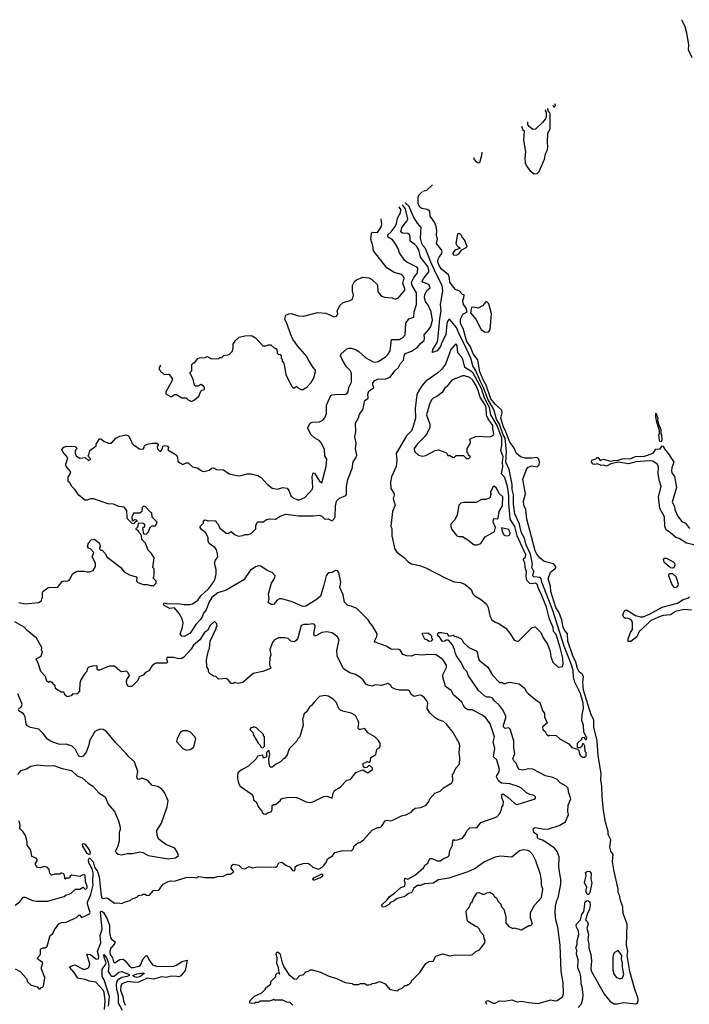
# Model space of a CAD drawing. Extents: x 2386423 to 2568864, y 578392 to 761999.
# Tile 225 of 256: x 2430422 to 2436792, y 723682 to 733042. Entities that reach past the tile are written whole.
import ezdxf

# ---------------------------------------------------------------- set-up
doc = ezdxf.new("R2010")
doc.units = 0

msp = doc.modelspace()

# ---------------------------------------------------------------- linework, layer by layer
at = {"layer": '0CON05XD'}
for points in [[(2436818.3, 732678.3), (2436785.6, 732755), (2436787, 732807), (2436770, 732915), (2436754.3, 732974.3), (2436725.8, 733035), (2436725.4, 733041.5)], [(2435494.2, 732228.4), (2435505, 732210), (2435520, 732225), (2435514.2, 732241.6)], [(2435194.7, 732030.4), (2435210, 731995), (2435220, 731985), (2435213.8, 731895), (2435233.3, 731785), (2435226.7, 731725), (2435230.7, 731680.7), (2435247.5, 731645), (2435277.5, 731605), (2435315, 731577.5), (2435345, 731580), (2435365, 731600), (2435413.3, 731715), (2435423.6, 731766.4), (2435442.5, 731805), (2435447.5, 731835), (2435443.3, 731875), (2435447, 731963), (2435467.5, 732005), (2435470, 732025), (2435470, 732145), (2435467, 732157), (2435450, 732175), (2435448.3, 732188.3), (2435440.6, 732193)], [(2435425.7, 732183.1), (2435422.5, 732175), (2435430, 732165), (2435430, 732115), (2435420, 732095), (2435396.4, 732063.6), (2435329.3, 732000.7), (2435305, 731997.5), (2435270, 732025), (2435257.5, 732045), (2435257.5, 732071.9)], [(2434741.2, 731730.4), (2434743.3, 731715), (2434765, 731690), (2434785, 731680), (2434800, 731685), (2434820, 731755), (2434820.2, 731782.6)], [(2435735, 723652.9), (2435768, 723685), (2435780, 723735), (2435782.7, 723772.7), (2435774.3, 723845), (2435763.5, 723875), (2435761.4, 723945), (2435751.9, 723985), (2435732.7, 724027.3), (2435735.9, 724105.9), (2435719.3, 724159.3), (2435723.3, 724195), (2435713.3, 724215), (2435726.4, 724253.6), (2435726.7, 724285), (2435740.6, 724345), (2435737.9, 724377.9), (2435720, 724415), (2435717.5, 724435), (2435720, 724445), (2435757.5, 724485), (2435770, 724535), (2435790, 724565), (2435802.9, 724655), (2435814.6, 724665.4), (2435827.4, 724667.4), (2435844.4, 724655), (2435849.2, 724625), (2435843.3, 724585), (2435822.5, 724545), (2435803.3, 724485), (2435824.3, 724464.3), (2435829.2, 724445), (2435817.5, 724405), (2435833.1, 724345), (2435826, 724295), (2435837.5, 724255), (2435835.8, 724215), (2435854, 724155), (2435862, 724095), (2435856.7, 724015), (2435862.9, 723992.9), (2435985, 723776), (2436038.3, 723708.3), (2436077.6, 723687.6), (2436105, 723686.4), (2436165, 723697.3), (2436285, 723686.9), (2436300, 723695), (2436306.7, 723715), (2436305.5, 723735), (2436270.6, 723835), (2436227.9, 723995), (2436200, 724145), (2436206.9, 724185), (2436193.8, 724243.8), (2436202.5, 724442.5), (2436163.6, 724545), (2436158.8, 724605), (2436137.3, 724667.3), (2436127.9, 724717.9), (2436114.4, 724745), (2436114.6, 724775), (2436075, 724958.8), (2436062.9, 725035), (2436067.1, 725105), (2436045, 725138.8), (2436037.5, 725175), (2436045.5, 725245), (2436020.6, 725295), (2436021.1, 725325), (2435994, 725414), (2435976.5, 725525), (2435962.2, 725655), (2435960.6, 725755), (2435950.6, 725815), (2435953.3, 725875), (2435924.6, 726045), (2435914.4, 726185.6), (2435883.6, 726315), (2435884.4, 726384.4), (2435857.5, 726435), (2435787, 726667), (2435777.9, 726745), (2435786.2, 726795), (2435775, 726815.7), (2435745, 726843.1), (2435727.2, 726875), (2435711.4, 726935), (2435684.1, 726994.1), (2435635.8, 727135), (2435632.8, 727205), (2435607.8, 727235), (2435593.8, 727265), (2435579.7, 727335), (2435550.9, 727410.9), (2435522.5, 727455), (2435473.5, 727605), (2435470.9, 727655), (2435450, 727725), (2435471.7, 727788.3), (2435516.7, 727825), (2435523.3, 727835), (2435521.2, 727845), (2435498.8, 727868.8), (2435411.3, 727891.3), (2435375, 727922.5), (2435342, 727962), (2435325, 727993.8), (2435291.1, 728125), (2435245.7, 728295), (2435237.1, 728385), (2435217.5, 728425), (2435216, 728465), (2435233.8, 728535), (2435208.8, 728675), (2435242.9, 728767.1), (2435260.8, 728789.2), (2435295, 728800), (2435345, 728792.5), (2435365, 728810), (2435367.5, 728835), (2435360, 728865), (2435345, 728880), (2435295, 728872.5), (2435233.6, 728873.6), (2435187.3, 728887.3), (2435148.3, 728918.3), (2435124, 728975), (2435085, 729025.8), (2435040.9, 729140.9), (2435025, 729167.1), (2434997.8, 729255), (2435012.1, 729305), (2435008.1, 729328.1), (2434945, 729387.3), (2434905, 729437.5), (2434858.2, 729568.2), (2434832.8, 729612.8), (2434798.9, 729695), (2434779.4, 729809.4), (2434734.7, 729865), (2434711.7, 729931.8), (2434675, 729983.3), (2434640.5, 730105), (2434614, 730155), (2434615, 730193.3), (2434635, 730232.5), (2434645, 730246.7), (2434680, 730265), (2434667.5, 730305), (2434642.5, 730335), (2434637.5, 730375), (2434648.3, 730398.3), (2434650, 730425), (2434635, 730430), (2434605, 730460), (2434567, 730477), (2434548.3, 730498.3), (2434513.8, 730545), (2434512, 730585), (2434502, 730615), (2434435, 730670), (2434413.5, 730705), (2434401.4, 730735), (2434403.3, 730765), (2434411.4, 730785), (2434435.8, 730815), (2434440.8, 730835), (2434434.1, 730854.1), (2434387.5, 730915), (2434396.2, 730955), (2434387, 730997), (2434390, 731035), (2434383.3, 731075), (2434367.7, 731117.7), (2434327.5, 731175), (2434325, 731220), (2434297, 731237), (2434246.4, 731246.4), (2434229.3, 731259.3), (2434213.3, 731295), (2434213.6, 731353.6), (2434220, 731375), (2434251.4, 731406.4)], [(2434258, 731410.7), (2434295, 731420), (2434348.8, 731470.8)], [(2434865, 723680), (2434856.4, 723703.6), (2434863.3, 723715), (2434875, 723716.7), (2434925, 723693.3), (2434945, 723693.3), (2434985, 723713.3), (2435035, 723711.2), (2435105, 723723.3), (2435155, 723706.7), (2435195, 723712.5), (2435265, 723698.8), (2435355, 723690.8), (2435475, 723724), (2435515, 723714), (2435535, 723717.5), (2435588, 723755), (2435595.5, 723785), (2435591.5, 723885), (2435571.9, 723995), (2435562.9, 724245), (2435542.5, 724415), (2435523.8, 724485), (2435515.6, 724555), (2435520, 724615), (2435531.7, 724668.3), (2435544, 724695), (2435568.8, 724825), (2435571.2, 724875), (2435564, 724904), (2435551.2, 724985), (2435553.3, 725085), (2435536, 725135), (2435511.2, 725165), (2435437.2, 725217.2), (2435395, 725243.3), (2435357.5, 725255), (2435347.5, 725265), (2435348.3, 725288.3), (2435312.9, 725315), (2435305.6, 725344.4), (2435312.9, 725357.1), (2435325, 725361.9), (2435416.1, 725346.1), (2435455, 725350), (2435555, 725381.2), (2435615, 725417.5), (2435642.5, 725485), (2435636.7, 725515), (2435640, 725575), (2435666, 725635), (2435642.1, 725702.1), (2435640, 725735), (2435620, 725755), (2435565, 725788), (2435535, 725819.2), (2435495, 725837.5), (2435425, 725853.1), (2435305, 725915.7), (2435265, 725918.6), (2435205, 725907.5), (2435176.7, 725915), (2435161.7, 725931.7), (2435144.1, 725974.1), (2435123.3, 725995), (2435113.3, 726015), (2435133.3, 726065), (2435123.8, 726115), (2435122.5, 726185), (2435087, 726297), (2435075, 726310), (2435040, 726305), (2435025, 726320), (2435023.8, 726335), (2435047.5, 726405), (2435047, 726423), (2435014, 726485), (2434985, 726521.2), (2434937.5, 726565), (2434917.5, 726595), (2434895, 726602.5), (2434865, 726602.5), (2434845, 726612.5), (2434786.7, 726665), (2434692.7, 726802.7), (2434676.1, 726846.1), (2434655, 726867.5), (2434620, 726935), (2434576.2, 726995), (2434566.7, 727015), (2434560, 727055), (2434538.3, 727098.3), (2434501.7, 727141.7), (2434478.3, 727141.7), (2434465, 727132.5), (2434445, 727130), (2434419.3, 727169.3), (2434400, 727185), (2434400, 727205), (2434410, 727215), (2434435, 727217.5), (2434485, 727207.5), (2434505, 727180), (2434545, 727190), (2434555, 727180), (2434575, 727177.5), (2434618.3, 727158.3), (2434632.5, 727145), (2434640, 727125), (2434693.9, 727073.9), (2434765, 727042.5), (2434776.7, 727025), (2434780.7, 726990.7), (2434793.9, 726953.9), (2434876, 726885), (2434921.2, 726811.2), (2434985, 726740), (2435015, 726740), (2435025, 726730), (2435045, 726730), (2435053, 726737), (2435085, 726742.5), (2435175, 726726.7), (2435225, 726686.7), (2435242.7, 726652.7), (2435260, 726635), (2435334.2, 726574.2), (2435371.7, 726551.7), (2435396.7, 726475), (2435413.3, 726445), (2435413.8, 726415), (2435440, 726355), (2435395, 726320), (2435397.5, 726295), (2435422.5, 726275), (2435435, 726250), (2435453, 726233), (2435465, 726240), (2435525, 726237.5), (2435560, 726205), (2435646.4, 726156.4), (2435675, 726122.5), (2435728.3, 726108.3), (2435740, 726095), (2435743, 726073), (2435755, 726050), (2435775, 726030), (2435795, 726030), (2435810, 726045), (2435810, 726075), (2435800, 726085), (2435797.5, 726135), (2435790, 726155), (2435775, 726160), (2435768.3, 726131.7), (2435755, 726120), (2435735, 726120), (2435730, 726125), (2435730, 726165), (2435768.3, 726201.7), (2435771.7, 726218.3), (2435785, 726220), (2435805, 726200), (2435815, 726200), (2435816.7, 726215), (2435788.3, 726268.3), (2435786, 726335), (2435769.3, 726379.3), (2435772.5, 726435), (2435786.1, 726495), (2435782.8, 726545), (2435755.8, 726635), (2435704, 726745), (2435690.4, 726795), (2435686.3, 726855), (2435670.1, 726910.1), (2435603.3, 727085), (2435494.8, 727425), (2435388.9, 727695), (2435384, 727725), (2435375, 727738.2), (2435314.7, 727744.7), (2435303.8, 727753.8), (2435313.8, 727795), (2435294.5, 727835.5), (2435300, 727865), (2435280.3, 727960.3), (2435237.1, 728055), (2435224.4, 728114.4), (2435196, 728165), (2435183.8, 728213.8), (2435176, 728246), (2435133.9, 728345), (2435120, 728435), (2435119.1, 728525), (2435105.9, 728575), (2435107.5, 728622.5), (2435079.5, 728765), (2435047.7, 728835), (2435051.9, 728935), (2435039.3, 729065), (2435022.4, 729095), (2434985.6, 729195.6), (2434959, 729245), (2434931.6, 729335), (2434874.6, 729435), (2434835.9, 729545), (2434805, 729601.6), (2434759.1, 729709.1), (2434732.4, 729752.4), (2434713.3, 729825), (2434645, 729974.1), (2434604.8, 730045), (2434578.4, 730115), (2434515, 730192), (2434505, 730190.8), (2434495, 730179.2), (2434485.5, 730155), (2434475.8, 730044.2), (2434434.6, 729965.4), (2434426, 729935), (2434395, 729894.5), (2434348.3, 729878.3), (2434353.1, 729905), (2434389.6, 729965), (2434400, 729995), (2434417.9, 730202.1), (2434431.8, 730275), (2434424.4, 730335), (2434449, 730465), (2434441.6, 730515), (2434385.2, 730625.2), (2434333.7, 730735), (2434283.8, 730865), (2434255.9, 730895), (2434246.7, 730915), (2434236.2, 730965), (2434241.4, 731065), (2434205, 731108.1), (2434165.8, 731175), (2434126.7, 731266.7), (2434089.3, 731299.2)], [(2431065, 727792.5), (2431085, 727792.5), (2431120, 727805), (2431142.5, 727845), (2431142.5, 727875), (2431110, 727935), (2431127, 727977), (2431099.3, 728009.3), (2431077, 728017), (2431067.5, 728035), (2431075, 728070), (2431103, 728097), (2431135, 728102.5), (2431182.5, 728065), (2431187.5, 728035), (2431180, 728025), (2431181.7, 728011.7), (2431195, 728000), (2431205, 728000), (2431235.8, 727965.8), (2431253.6, 727933.6), (2431383, 727833), (2431415, 727793.3), (2431465, 727763.3), (2431530, 727745), (2431537.5, 727735), (2431533, 727703), (2431545, 727690), (2431595, 727673.3), (2431635, 727672.5), (2431665, 727662.5), (2431697, 727663), (2431720, 727685), (2431720, 727705), (2431690, 727735), (2431697, 727743), (2431702.5, 727775), (2431701.7, 727821.7), (2431690, 727835), (2431702.5, 727925), (2431676.4, 727966.4), (2431645, 727997.5), (2431620, 728065), (2431585, 728100), (2431580, 728135), (2431570, 728155), (2431555, 728170), (2431550, 728185), (2431530, 728195), (2431530, 728205), (2431550, 728225), (2431551.7, 728258.3), (2431597, 728257), (2431610, 728245), (2431608.3, 728221.7), (2431590, 728205), (2431600, 728155), (2431625, 728150), (2431647, 728173), (2431661.7, 728218.3), (2431685, 728230), (2431715, 728230), (2431730, 728265), (2431681.7, 728311.7), (2431680, 728355), (2431665, 728360), (2431615, 728412.5), (2431595, 728412.5), (2431587.5, 728405), (2431582.5, 728365), (2431565, 728350), (2431505, 728350), (2431500, 728345), (2431490, 728315), (2431491.7, 728281.7), (2431505, 728280), (2431515, 728290), (2431528.3, 728288.3), (2431538.3, 728271.7), (2431521.7, 728268.3), (2431505, 728250), (2431490, 728255), (2431445, 728300), (2431442.5, 728375), (2431415, 728407.5), (2431365, 728412.5), (2431315, 728437.5), (2431265, 728440), (2431125, 728487.5), (2431095, 728487.5), (2431065, 728472.5), (2431043, 728473), (2430985, 728522.5), (2430947.5, 728575), (2430917.5, 728605), (2430899.3, 728639.3), (2430883, 728653), (2430883.6, 728696.4), (2430897, 728713), (2430907.5, 728745), (2430862.5, 728795), (2430860, 728815), (2430880, 728875), (2430832.5, 728935), (2430823, 728957), (2430841.7, 728978.3), (2430871.7, 728988.3), (2430950, 728985), (2430970, 728965), (2430950, 728945), (2430950, 728915), (2430963.6, 728893.6), (2430995, 728872.5), (2431045, 728880), (2431075, 728850), (2431100, 728865), (2431070, 728895), (2431080, 728905), (2431090, 728945), (2431148.3, 728991.7), (2431150, 729005), (2431181.7, 729058.3), (2431195, 729057.5), (2431223.8, 729033.8), (2431265, 729017.5), (2431295, 729017.5), (2431335, 729062.5), (2431375, 729082.5), (2431435, 729096.7), (2431456.7, 729085), (2431490, 729025), (2431490, 729015), (2431515, 728990), (2431525, 728990), (2431545, 728970), (2431563, 728963), (2431595, 728960), (2431607.5, 728975), (2431610, 728995), (2431633, 729007), (2431685, 729017.5), (2431725, 729017.5), (2431740, 729005), (2431738.3, 728991.7), (2431730, 728985), (2431731.7, 728961.7), (2431755, 728940), (2431765, 728940), (2431780, 728965), (2431783, 728987), (2431805, 728992.5), (2431828.3, 728988.3), (2431837.5, 728975), (2431831.7, 728951.7), (2431910, 728905), (2431921.7, 728881.7), (2431927.5, 728845), (2431945, 728827.5), (2431973.6, 728813.6), (2432005, 728830), (2432025, 728827.5), (2432065, 728792.5), (2432111.7, 728781.7), (2432155, 728753.3), (2432175, 728747.5), (2432225, 728760), (2432245, 728777.5), (2432265, 728780), (2432295, 728766.7), (2432362.3, 728762.3), (2432415, 728723.3), (2432485, 728708.8), (2432515, 728706), (2432585, 728723.8), (2432625, 728723.8), (2432688.8, 728708.8), (2432719.7, 728689.7), (2432775, 728626.2), (2432825, 728586.7), (2432875, 728578.8), (2432925, 728593.3), (2432965, 728587.5), (2432983.3, 728565), (2433001.2, 728515), (2433023.3, 728495), (2433065, 728476.2), (2433085, 728476.7), (2433135, 728498.8), (2433205, 728576.7), (2433209.4, 728595), (2433205.7, 728695), (2433215, 728732.5), (2433225, 728730), (2433275, 728653.3), (2433295, 728640), (2433338.8, 728795), (2433342.5, 728865), (2433323.3, 728896.7), (2433322.5, 728955), (2433293.8, 729015), (2433270.3, 729040.3), (2433225, 729068), (2433195.7, 729095.7), (2433165, 729150), (2433163.3, 729165), (2433186.7, 729205), (2433203, 729217), (2433275, 729220), (2433305, 729234), (2433324.4, 729255.6), (2433340.7, 729299.3), (2433341.7, 729378.3), (2433382.5, 729467.5), (2433395, 729474.5), (2433455, 729481.1), (2433515, 729477.1), (2433534.3, 729485.7), (2433546.6, 729503.4), (2433554.3, 729545), (2433578.6, 729595), (2433579.2, 729675), (2433567.5, 729705), (2433532, 729742), (2433491.9, 729805), (2433474.2, 729845), (2433478.8, 729865), (2433535, 729912), (2433555, 729920), (2433575, 729918.8), (2433615, 729906.7), (2433647.3, 729887.3), (2433715, 729828.6), (2433785, 729790), (2433805, 729785.8), (2433835, 729791.2), (2433905, 729840), (2433925, 729858.8), (2433945.5, 729894.5), (2433957.7, 730002.3), (2434035, 730002.9), (2434065, 730016), (2434089.2, 730045), (2434095, 730157.5), (2434125, 730198), (2434170, 730215), (2434174.2, 730265), (2434196.5, 730335), (2434196.2, 730445), (2434156.8, 730515), (2434149.3, 730545), (2434166.9, 730583.1), (2434207.8, 730635), (2434208.1, 730678.1), (2434193.6, 730693.6), (2434106.2, 730736.2), (2434083.3, 730755), (2434035.7, 730825), (2434023.1, 730865), (2433990.7, 730920.7), (2433968, 730948), (2433927.8, 730975), (2433923.8, 730985), (2433925.5, 730995), (2433956.5, 731023.5), (2433993.1, 731075), (2434006.4, 731105), (2434016.7, 731155), (2434045.5, 731205), (2434047.1, 731237.1), (2434032.2, 731261.4)], [(2434170, 724785), (2434156.4, 724753.6), (2434145, 724742.5), (2434120, 724735), (2434100, 724715), (2434076.4, 724703.6), (2434011.4, 724688.6), (2433975, 724657.5), (2433945, 724650), (2433940, 724635), (2433895, 724606.7), (2433872.5, 724605), (2433863.3, 724625), (2433916.7, 724673.3), (2433938.8, 724705), (2433985.8, 724734.2), (2434049.3, 724790.7), (2434086.7, 724803.3), (2434090, 724835), (2434083.6, 724856.4), (2434085, 724880), (2434115, 724870), (2434188.3, 724911.7), (2434266.4, 724983.6), (2434277, 725003), (2434305, 725022.5), (2434325, 725067.5), (2434345, 725066.7), (2434395, 725046.7), (2434425, 725046.7), (2434455, 725067.5), (2434496.4, 725083.6), (2434507.5, 725095), (2434512.5, 725145), (2434540, 725195), (2434542.5, 725235), (2434551.7, 725248.3), (2434562.5, 725242.5), (2434586.4, 725243.6), (2434635, 725262.5), (2434660, 725295), (2434675, 725330), (2434705, 725360), (2434775, 725362.5), (2434809.3, 725410.7), (2434960, 725465), (2434990, 725495), (2435007, 725533), (2435010, 725555), (2435022.5, 725575), (2435023.3, 725605), (2435010, 725645), (2435007.5, 725675), (2435015, 725682.5), (2435025, 725680), (2435061.2, 725655), (2435135, 725586.2), (2435155, 725580), (2435317, 725633), (2435328.3, 725641.7), (2435330, 725655), (2435315, 725667.5), (2435275, 725677.5), (2435245, 725692.5), (2435195, 725736.7), (2435165, 725752.5), (2435085, 725777.5), (2435005, 725783.3), (2434976.7, 725805), (2434958.8, 725845), (2434961.7, 725858.3), (2434979.5, 725880.5), (2434986, 725915), (2434960, 726005), (2434930, 726035), (2434940.8, 726115), (2434927.5, 726175), (2434938.5, 726225), (2434898.8, 726348.8), (2434855.3, 726405.3), (2434817.5, 726435), (2434725, 726480), (2434685, 726482), (2434665, 726493.8), (2434646.2, 726515), (2434626.7, 726555), (2434547.5, 726625), (2434525.7, 726665.7), (2434472.7, 726702.7), (2434447.5, 726795), (2434447.5, 726815), (2434483.6, 726883.6), (2434480.8, 726905), (2434448.6, 726958.6), (2434385, 727003.1), (2434305, 727006.7), (2434255, 726999.2), (2434186.1, 727006.1), (2434145, 726990), (2434105, 726993.3), (2434067.7, 727007.7), (2434043.3, 727045), (2434027.5, 727055), (2433955, 727057.5), (2433907.7, 727087.7), (2433802.5, 727125), (2433796.2, 727135), (2433820.6, 727179.4), (2433821.8, 727205), (2433779.8, 727279.8), (2433754.8, 727304.8), (2433736.2, 727336.2), (2433629.2, 727445), (2433575, 727468), (2433545, 727473.8), (2433511.2, 727505), (2433500, 727575), (2433468.8, 727645), (2433476, 727695), (2433456.7, 727785), (2433445, 727800.8), (2433425, 727804.2), (2433395, 727786.2), (2433365, 727784), (2433350.8, 727775), (2433338.9, 727755), (2433316.2, 727665), (2433285, 727562.9), (2433242.2, 727527.8), (2433144.3, 727465.7), (2433115, 727464.3), (2433015, 727508.2), (2432915, 727536.2), (2432895, 727536), (2432872.5, 727525), (2432835, 727482.5), (2432815, 727482.5), (2432785, 727500), (2432794.2, 727535.8), (2432787.5, 727585), (2432818.1, 727685), (2432848.6, 727735), (2432851.4, 727755), (2432825, 727785.6), (2432776.2, 727806.2), (2432715, 727846.7), (2432695, 727850.5), (2432665, 727839.1), (2432614.7, 727805.3), (2432554.7, 727715.3), (2432385, 727619.2), (2432306.8, 727593.2), (2432251.1, 727548.9), (2432223.6, 727506.4), (2432195, 727431.2), (2432170.2, 727399.8), (2432158.6, 727365), (2432138.6, 727335), (2432098.5, 727291.5), (2432045, 727210), (2431985, 727176.7), (2431965, 727182.5), (2431947.5, 727205), (2431966.5, 727253.5), (2431977.5, 727305), (2431968.8, 727345), (2431938.3, 727398.3), (2431895, 727450), (2431850, 727445), (2431795, 727472.5), (2431790, 727485), (2431795, 727497.5), (2431816.4, 727496.4), (2431825, 727490), (2431925, 727491.2), (2431985, 727482), (2432045, 727482), (2432065, 727489.2), (2432115.5, 727524.5), (2432145, 727564.2), (2432217.3, 727632.7), (2432265.8, 727695), (2432281.4, 727725), (2432292.5, 727775), (2432292, 727815), (2432276.2, 727875), (2432285, 727902.5), (2432305.8, 727934.2), (2432304.4, 727965), (2432293.2, 728003.2), (2432281.3, 728021.3), (2432225, 728062), (2432214.2, 728084.2), (2432213.3, 728115), (2432193.6, 728163.6), (2432152.5, 728195), (2432137.5, 728215), (2432140, 728225), (2432170, 728255), (2432171.7, 728278.3), (2432185, 728287.5), (2432215, 728277.5), (2432285, 728280), (2432290, 728265), (2432310, 728245), (2432327, 728207), (2432385, 728160), (2432405, 728157.5), (2432435, 728177.5), (2432473, 728143), (2432505, 728132.5), (2432545, 728136.7), (2432565, 728146.7), (2432595, 728147.5), (2432625, 728157.5), (2432667, 728203), (2432668.3, 728231.7), (2432685, 728267.5), (2432741.7, 728268.3), (2432763, 728287), (2432797, 728297), (2432855, 728292.5), (2432899.3, 728320.7), (2432955, 728340), (2433075, 728324), (2433215, 728323.8), (2433275, 728331.2), (2433295, 728323.3), (2433325, 728293.3), (2433355, 728296.2), (2433395, 728277.5), (2433414.1, 728295.9), (2433422, 728315), (2433425.7, 728415.7), (2433435, 728463.8), (2433465, 728494), (2433525, 728520), (2433531.7, 728528.3), (2433530, 728605), (2433545, 728670), (2433586.2, 728775), (2433595, 728840), (2433620, 728875), (2433628.3, 728901.7), (2433618, 728962), (2433623.8, 729015), (2433611.2, 729075), (2433620, 729125), (2433616.7, 729205), (2433643.9, 729256.1), (2433655, 729292.5), (2433687.7, 729332.3), (2433705, 729420), (2433737.5, 729445), (2433733, 729483), (2433745, 729510), (2433790, 729545), (2433780.7, 729570.7), (2433781.7, 729588.3), (2433799.5, 729610.5), (2433825, 729624), (2433905, 729628), (2433945, 729643.8), (2433989.2, 729705), (2434025.5, 729734.5), (2434045.5, 729774.5), (2434074, 729805), (2434084.2, 729855), (2434092.2, 729867.8), (2434148.3, 729891.7), (2434205, 729928.8), (2434235, 729963.8), (2434268.8, 729991.2), (2434273.8, 730015), (2434268.8, 730045), (2434314.3, 730095), (2434333.1, 730125), (2434349.4, 730185), (2434337.1, 730265), (2434308.1, 730328.1), (2434281.2, 730361.2), (2434273.6, 730396.4), (2434276.9, 730425), (2434295, 730466.7), (2434326.4, 730493.6), (2434313.8, 730525), (2434257.5, 730545), (2434251.2, 730555), (2434267.5, 730585), (2434315.8, 730644.2), (2434315.8, 730665), (2434305.2, 730695.2), (2434235.4, 730785), (2434217.7, 730855), (2434201.2, 730885), (2434182.2, 730905), (2434137.1, 730935), (2434138.1, 730975), (2434129.4, 730995), (2434115, 731008.9), (2434065, 731012.5), (2434048.6, 731025), (2434057.2, 731065), (2434106.2, 731125), (2434115.4, 731145), (2434093.4, 731245), (2434064.5, 731282.8)], [(2431759.1, 729757.8), (2431760, 729755), (2431750, 729735), (2431750, 729715), (2431760, 729705), (2431760, 729695), (2431778.3, 729688.3), (2431795, 729670), (2431835, 729672.5), (2431845, 729667.5), (2431877, 729627), (2431870, 729605), (2431812.5, 729505), (2431813.6, 729483.6), (2431855, 729460), (2431865, 729460), (2431893, 729477), (2431915, 729477.5), (2431965, 729447.5), (2432005, 729447.5), (2432025, 729427.5), (2432057, 729413), (2432085, 729427.5), (2432125, 729462.5), (2432145, 729510), (2432155, 729520), (2432180, 729525), (2432180, 729545), (2432169.3, 729559.3), (2432145, 729572.5), (2432115, 729557.5), (2432095, 729557.5), (2432086.4, 729566.4), (2432072.5, 729625), (2432040, 729685), (2432060, 729705), (2432060, 729765), (2432075, 729780), (2432085, 729780), (2432115, 729820), (2432133, 729827), (2432185, 729830), (2432205, 729840), (2432245, 729817.5), (2432315, 729820), (2432325, 729830), (2432345, 729830), (2432365, 729850), (2432415, 729860), (2432441.7, 729888.3), (2432451.7, 729918.3), (2432453, 729957), (2432471.7, 729988.3), (2432510, 730025), (2432565, 730037.5), (2432615, 730040), (2432635, 730036.7), (2432665, 730017.5), (2432735, 729940), (2432765, 729940), (2432788.3, 729951.7), (2432811.7, 729951.7), (2432841.7, 729921.7), (2432855, 729920), (2432868.3, 729908.3), (2432871.7, 729871.7), (2432881.7, 729861.7), (2432898.3, 729858.3), (2432910, 729845), (2432910, 729825), (2432920, 729815), (2432920, 729795), (2432930, 729785), (2432940, 729745), (2432954, 729665), (2432994, 729585), (2433015, 729550), (2433025, 729543.3), (2433037, 729543), (2433055, 729557.5), (2433075, 729537.5), (2433095, 729527.5), (2433115, 729527.5), (2433155, 729547.5), (2433196.1, 729593.9), (2433221.7, 729638.3), (2433237.5, 729695), (2433235, 729710), (2433212.5, 729735), (2433165, 729810), (2433155, 729840), (2433065, 729940), (2433020, 730005), (2432996.7, 730055), (2432967.3, 730147.3), (2432943.3, 730195), (2432955, 730232.5), (2432983.6, 730246.4), (2433005, 730248.8), (2433075, 730226), (2433125, 730222), (2433255, 730257.5), (2433333, 730253), (2433415, 730218), (2433435.6, 730224.4), (2433450, 730245), (2433442.5, 730275), (2433470.7, 730329.3), (2433498.3, 730351.7), (2433555, 730367.5), (2433587.5, 730385), (2433596.7, 730423.3), (2433587.5, 730465), (2433587.5, 730515), (2433607, 730553), (2433625, 730567.5), (2433685, 730592.5), (2433745, 730587.5), (2433773, 730573), (2433825, 730520), (2433830, 730455), (2433865, 730413.3), (2433893.9, 730403.9), (2433966.4, 730396.4), (2433995, 730386.2), (2434022.5, 730395), (2434085, 730470), (2434086, 730485), (2434067.5, 730535), (2434078.8, 730585), (2434070, 730605), (2434055, 730618.8), (2433985, 730638), (2433913.1, 730683.1), (2433787.5, 730845), (2433781.7, 730891.7), (2433763.3, 730955), (2433768.3, 731011.7), (2433778.3, 731021.7), (2433825, 731018.8), (2433856.7, 731065), (2433866.7, 731095), (2433861.4, 731148.4)], [(2434575, 730802.5), (2434600, 730815), (2434627, 730853), (2434670, 730875), (2434677.5, 730885), (2434655, 730950), (2434630, 730975), (2434628.3, 730988.3), (2434605, 731010), (2434590, 731005), (2434583, 730987), (2434572.5, 730915), (2434580, 730895), (2434595, 730880), (2434605, 730880), (2434610, 730865), (2434560.3, 730849.7), (2434542, 730822), (2434546.7, 730805), (2434575, 730802.5)], [(2434875, 730072.5), (2434889.3, 730080.7), (2434897.5, 730095), (2434911.2, 730245), (2434885, 730340), (2434865, 730360), (2434855, 730360), (2434825, 730320), (2434785, 730300), (2434735, 730310), (2434720, 730305), (2434710, 730255), (2434760, 730195), (2434812.5, 730095), (2434843, 730073), (2434875, 730072.5)], [(2435545, 726887.5), (2435585, 726892.5), (2435592.5, 726915), (2435588.3, 726971.7), (2435563.7, 727075), (2435526.1, 727196.1), (2435500, 727225), (2435498, 727265), (2435463.1, 727343.1), (2435435, 727456), (2435386.8, 727575), (2435356.8, 727635), (2435344.4, 727675), (2435325, 727685.4), (2435295, 727679.1), (2435275, 727681.8), (2435253.4, 727703.4), (2435243.4, 727723.4), (2435239.5, 727755), (2435244.5, 727795), (2435229.7, 727835), (2435228.7, 727878.7), (2435215.6, 727905), (2435216, 727915), (2435235, 727932), (2435235.8, 727955), (2435156.2, 728136.2), (2435132.4, 728225), (2435089.2, 728295), (2435084.8, 728344.8), (2435075.9, 728435.9), (2435075.9, 728515), (2435063, 728603), (2435038.1, 728688.1), (2435005.9, 728725.9), (2435019.8, 728790.2), (2435014, 728835), (2435021.9, 728885), (2434999.1, 728945), (2435008.4, 728995), (2435007.5, 729065), (2434964.8, 729185), (2434904.9, 729284.9), (2434892.1, 729355), (2434842.6, 729445), (2434814.8, 729535), (2434735, 729682.9), (2434715, 729701.9), (2434655.4, 729735), (2434641.2, 729801.2), (2434627.5, 729832.5), (2434590, 729875), (2434582.5, 729945), (2434575, 729956.7), (2434565, 729952.5), (2434525, 729907.5), (2434471.7, 729768.3), (2434434.1, 729715.9), (2434400, 729685), (2434285, 729603.8), (2434248.3, 729561.7), (2434212, 729505), (2434201.4, 729475), (2434182.9, 729345), (2434186.7, 729255), (2434163.5, 729165), (2434147.9, 729132.1), (2434102.5, 729085), (2434003.2, 728916.8), (2434010, 728855), (2434002.2, 728795), (2433958, 728695), (2433948, 728645), (2433953.8, 728585), (2433981.2, 728541.2), (2433984, 728525), (2433976.1, 728486.1), (2433993.3, 728425), (2433970, 728365), (2433953.3, 728225), (2433963.6, 728203.6), (2433963.8, 728135), (2433983.8, 728035), (2433988.8, 728015), (2434010.5, 727980.5), (2434083.3, 727925), (2434115, 727890), (2434148.3, 727868.3), (2434225, 727852), (2434285, 727830), (2434475, 727731.2), (2434555, 727696.2), (2434615, 727691.2), (2434657.5, 727675), (2434716.7, 727625), (2434733.3, 727585), (2434753.3, 727565), (2434815, 727526.2), (2434863.3, 727485), (2434878.8, 727455), (2434893.3, 727375), (2434912.5, 727335), (2434945, 727313.3), (2434975, 727303.3), (2435045.9, 727255.9), (2435090.7, 727200.7), (2435125, 727142.5), (2435165, 727130), (2435245, 727210), (2435295, 727260), (2435325, 727270), (2435380, 727215), (2435403.3, 727165), (2435443.3, 727105), (2435470, 727035), (2435476.2, 726985), (2435493.3, 726935), (2435545, 726887.5)], [(2434695, 728870), (2434710, 728885), (2434691.7, 728901.7), (2434688.3, 728918.3), (2434680, 728925), (2434680, 728965), (2434710, 729015), (2434710, 729035), (2434700, 729045), (2434711.7, 729058.3), (2434765, 729082.5), (2434895, 729077.5), (2434925, 729087.5), (2434931.2, 729105), (2434922.2, 729152.2), (2434924.6, 729185), (2434878.4, 729248.4), (2434862.4, 729282.4), (2434860.8, 729355), (2434854.7, 729375), (2434802, 729452), (2434785, 729517.1), (2434765, 729560.9), (2434732.5, 729615), (2434705, 729638.9), (2434655, 729657.1), (2434635, 729656.9), (2434533.8, 729616.2), (2434485.5, 729554.5), (2434462.5, 729535), (2434440.9, 729499.1), (2434391.7, 729458.3), (2434356.6, 729443.4), (2434341.1, 729428.9), (2434321.8, 729388.2), (2434292.7, 729285), (2434322.5, 729195), (2434324.2, 729165), (2434299.3, 729110.7), (2434272, 729075), (2434205, 729008.8), (2434173.8, 728965), (2434176.4, 728936.4), (2434215, 728903.3), (2434255, 728893.3), (2434285, 728897.5), (2434375, 728947.5), (2434405, 728952.5), (2434477, 728927), (2434490, 728915), (2434495, 728900), (2434515, 728900), (2434545, 728880), (2434558.3, 728881.7), (2434575, 728900), (2434645, 728900), (2434671.7, 728871.7), (2434695, 728870)], [(2436525, 729027.5), (2436513.3, 729033.3), (2436507.5, 729045), (2436503.6, 729093.6), (2436510, 729105), (2436510, 729135), (2436483.8, 729215), (2436473.8, 729265), (2436475, 729300), (2436492.5, 729255), (2436490, 729235), (2436498.3, 729198.3), (2436520, 729145), (2436520, 729105), (2436526.4, 729096.4), (2436532.5, 729045), (2436525, 729027.5)], [(2436835, 728050.4), (2436766.4, 728066.4), (2436695, 728110.9), (2436665, 728118.8), (2436615, 728164), (2436572.1, 728192.1), (2436560, 728225), (2436555.4, 728315), (2436512.5, 728395), (2436499.1, 728505), (2436526, 728605), (2436508.6, 728655), (2436496.2, 728725), (2436500, 728795), (2436485.8, 728815.8), (2436445, 728844.2), (2436415, 728848.6), (2436285, 728840), (2436215, 728820), (2436115, 728833.8), (2436045, 728818.8), (2436005, 728798.8), (2435975, 728806.2), (2435955, 728802.5), (2435919.3, 728819.3), (2435895, 728813.3), (2435877.7, 728817.7), (2435861.2, 728835), (2435866, 728854), (2435903.6, 728866.4), (2435915, 728880), (2435925, 728880), (2435938.3, 728861.7), (2435945, 728852.5), (2435975, 728864.4), (2436045, 728846.2), (2436084.1, 728855.9), (2436105, 728852.5), (2436155, 728867.8), (2436235, 728870), (2436281.4, 728888.6), (2436365, 728893.3), (2436448.3, 728921.7), (2436475, 728957.5), (2436515, 728963.3), (2436535, 728990), (2436545, 728987.5), (2436561.3, 728951.3), (2436594.5, 728914.5), (2436644.4, 728835), (2436625.6, 728785), (2436622.1, 728752.1), (2436626, 728735), (2436650, 728700), (2436670, 728595), (2436629.2, 728455), (2436650.8, 728415), (2436656.2, 728385), (2436680, 728325), (2436720, 728270), (2436755.6, 728255.6), (2436795, 728204.2)], [(2434775, 728050), (2434808.3, 728061.7), (2434850, 728125), (2434940, 728175), (2434947.5, 728215), (2434927.5, 728265), (2434930, 728295), (2434935, 728300), (2434965, 728296.7), (2434975, 728302.5), (2434983.6, 728366.4), (2435015, 728420), (2435016.7, 728505), (2434985.8, 728535.8), (2434955, 728590), (2434937, 728607), (2434921.7, 728598.3), (2434918.3, 728581.7), (2434900, 728555), (2434901.7, 728541.7), (2434910, 728535), (2434900, 728525), (2434898.3, 728501.7), (2434887, 728493), (2434855, 728480), (2434815, 728480), (2434765, 728452.5), (2434645, 728452.5), (2434620, 728445), (2434600, 728425), (2434582.5, 728335), (2434561.7, 728288.3), (2434523, 728247), (2434522.5, 728225), (2434532.5, 728195), (2434580, 728135), (2434598.3, 728128.3), (2434635, 728127.5), (2434685, 728097.5), (2434745, 728050), (2434775, 728050)], [(2435046, 728136), (2435075, 728138.6), (2435085, 728148.8), (2435088, 728165), (2435075, 728194.4), (2435005, 728210), (2435013.3, 728175), (2435032.3, 728142.3), (2435046, 728136)], [(2436635, 727827.5), (2436615, 727831.8), (2436565, 727871.1), (2436553.3, 727885), (2436546, 727915), (2436555, 727924), (2436575, 727922.5), (2436639.3, 727889.3), (2436650.6, 727875), (2436654.4, 727855), (2436645, 727831.8), (2436635, 727827.5)], [(2430415, 727500), (2430475, 727487.5), (2430605, 727500), (2430628.3, 727521.7), (2430631.7, 727538.3), (2430640, 727545), (2430637.5, 727595), (2430642.5, 727605), (2430689.3, 727640.7), (2430705, 727646.7), (2430780, 727645), (2430825, 727700), (2430845, 727706.7), (2430875, 727703.3), (2430889.3, 727710.7), (2430902.5, 727725), (2430925, 727772.5), (2430956.1, 727793.9), (2430975, 727800), (2431035, 727800), (2431065, 727792.5)], [(2436665, 727642.5), (2436683.3, 727655), (2436688, 727675), (2436666, 727745), (2436635, 727773.8), (2436602.5, 727775), (2436593.3, 727765), (2436593.3, 727755), (2436630, 727665), (2436645, 727647.5), (2436665, 727642.5)], [(2436813, 727427), (2436744.5, 727435.5), (2436660, 727415), (2436615, 727383.3), (2436545, 727377.1), (2436504.5, 727365.5), (2436422.9, 727327.1), (2436331.2, 727238.8), (2436315.9, 727224.1), (2436294.2, 727175.8), (2436235, 727130), (2436211.2, 727131.2), (2436212, 727155), (2436233.3, 727215), (2436251.2, 727245), (2436252.5, 727305), (2436245.6, 727325.6), (2436225, 727343.8), (2436205, 727351.2), (2436185, 727350), (2436169.3, 727359.3), (2436161.2, 727385), (2436176.4, 727423.6), (2436195, 727430), (2436278.9, 727378.9), (2436325, 727365.7), (2436354.3, 727365.7), (2436415, 727390), (2436533.4, 727456.6), (2436681.2, 727495), (2436735, 727529.1), (2436777.2, 727542.8), (2436793.8, 727555)], [(2430379.5, 724019.5), (2430425, 723993.3), (2430486.1, 723926.1), (2430497.5, 723895), (2430530, 723865), (2430587, 723847), (2430605, 723830), (2430615, 723830), (2430625, 723840), (2430635, 723840), (2430647.5, 723855), (2430660, 723935), (2430627.5, 724025), (2430642.5, 724075), (2430592.5, 724115), (2430592.5, 724125), (2430620, 724155), (2430620, 724205), (2430643, 724217), (2430665, 724220), (2430682.5, 724235), (2430712.5, 724335), (2430737.5, 724355), (2430751.7, 724388.3), (2430795, 724446.7), (2430820.7, 724459.3), (2430865, 724463.3), (2430935, 724493.3), (2430963, 724507), (2430985, 724530), (2430995, 724530), (2431008.3, 724508.3), (2431048, 724522), (2431085, 724542.5), (2431092.5, 724555), (2431068.2, 724635), (2431068.3, 724651.7), (2431098.4, 724725), (2431121.4, 724815), (2431117.5, 724845), (2431122, 724932), (2431110.1, 724970.1), (2431080.7, 725025), (2431075.8, 725054.2), (2431085, 725073.3), (2431119.6, 725035), (2431132.7, 724985), (2431161.5, 724945), (2431178.2, 724895), (2431196.2, 724715), (2431203.3, 724695), (2431215, 724688.6), (2431245, 724692.5), (2431265, 724686), (2431325, 724642.5), (2431355, 724647.5), (2431395, 724640), (2431415, 724652.5), (2431471.7, 724668.3), (2431485, 724680), (2431535, 724700), (2431553, 724717), (2431587, 724723), (2431595, 724730), (2431615, 724730), (2431628.3, 724718.3), (2431655, 724717.5), (2431695, 724762.5), (2431745, 724767.5), (2431787.5, 724825), (2431835, 724850), (2431856.4, 724856.4), (2431895, 724852.5), (2432001.7, 724888.3), (2432065, 724890), (2432105, 724882.5), (2432125, 724897.5), (2432185, 724887.5), (2432275, 724887.5), (2432305, 724897.5), (2432361.7, 724898.3), (2432395, 724920), (2432425, 724920), (2432458.3, 724941.7), (2432433.3, 724975), (2432441.2, 725005), (2432455, 725013.3), (2432506.7, 725005), (2432535, 724976.7), (2432565, 724968.8), (2432605, 724992.5), (2432635, 724978.8), (2432685, 724989.5), (2432854.2, 724985.8), (2432870, 724995), (2432887.5, 725025), (2432915, 725033.3), (2432955, 725003.3), (2432996, 724986), (2433017.5, 724955), (2433035, 724950), (2433043.3, 724965), (2433043, 724987), (2433059.3, 725000.7), (2433118.3, 725021.7), (2433163, 725023), (2433180, 725015), (2433210, 724985), (2433265, 724967.5), (2433300, 724985), (2433315, 725000), (2433340, 725035), (2433350, 725065), (2433396.4, 725093.6), (2433420, 725125), (2433495, 725142.5), (2433578.3, 725141.7), (2433593.8, 725155), (2433605, 725187.5), (2433635, 725212.5), (2433665, 725222.5), (2433692.5, 725245), (2433773.6, 725336.4), (2433825, 725362.5), (2433845, 725362.5), (2433865, 725372.5), (2433900, 725425), (2433915, 725432.5), (2433953, 725427), (2433985, 725437.5), (2434055, 725472.5), (2434095, 725482.5), (2434145, 725507.5), (2434167, 725533), (2434185, 725547.5), (2434237, 725553), (2434290, 725575), (2434315, 725610), (2434322.5, 725635), (2434370.7, 725689.3), (2434423.6, 725706.4), (2434455, 725740), (2434533, 725787), (2434542.5, 725805), (2434540, 725865), (2434550, 725875), (2434570, 725925), (2434606.7, 725965), (2434610, 726025), (2434602.5, 726075), (2434610, 726135), (2434605, 726157.5), (2434546.2, 726266.2), (2434482.5, 726345), (2434455, 726370), (2434405, 726386), (2434375, 726404), (2434325, 726453.3), (2434297.5, 726495), (2434303.3, 726545), (2434296.2, 726565), (2434273.3, 726595), (2434245, 726616.2), (2434225, 726620), (2434175, 726607.5), (2434147, 726627), (2434130, 726660), (2434117, 726667), (2434035, 726668.8), (2433995, 726676.7), (2433963.6, 726693.6), (2433953, 726713), (2433925, 726732.5), (2433863.6, 726713.6), (2433805, 726717.5), (2433775, 726706.7), (2433735, 726714), (2433714.5, 726724.5), (2433685, 726770), (2433648.3, 726798.3), (2433615, 726816.7), (2433563.8, 726833.8), (2433501.7, 726871.7), (2433443.6, 726993.6), (2433437.5, 727045), (2433460, 727145), (2433446.4, 727176.4), (2433395, 727212.5), (2433345, 727223.3), (2433295, 727217.5), (2433245, 727186.7), (2433225, 727182.5), (2433220.8, 727205), (2433233.8, 727275), (2433225, 727292.5), (2433215, 727297.5), (2433165, 727291.2), (2433123.6, 727293.6), (2433098.8, 727281.2), (2433067.7, 727162.3), (2433055, 727142.5), (2433035, 727127.5), (2433000, 727135), (2432975, 727157.5), (2432945, 727166.7), (2432885, 727166), (2432846.7, 727145), (2432828.3, 727121.7), (2432802.5, 727055), (2432812.5, 727005), (2432802.5, 726975), (2432797.5, 726915), (2432800, 726895), (2432810, 726885), (2432807.5, 726875), (2432735, 726846.2), (2432642.5, 726825), (2432545, 726740), (2432505, 726732.5), (2432465, 726740), (2432455, 726730), (2432435, 726730), (2432405, 726767.5), (2432385, 726777.5), (2432313, 726773), (2432288.3, 726798.3), (2432265, 726800), (2432226.7, 726825), (2432216.7, 726845), (2432216.7, 726865), (2432201.7, 726888.3), (2432200, 726955), (2432217.5, 727045), (2432227.5, 727065), (2432232.5, 727135), (2432290, 727255), (2432290, 727265), (2432300, 727275), (2432298.3, 727298.3), (2432275, 727320), (2432235, 727282.5), (2432207.5, 727235), (2432180, 727215), (2432134.4, 727145.6), (2432076.2, 727095), (2432051.7, 727058.3), (2431980.9, 726979.1), (2431965, 726970), (2431935, 726965.7), (2431885, 726978), (2431825, 726980), (2431820, 726965), (2431827.5, 726935), (2431820, 726925), (2431716.4, 726923.6), (2431705, 726918.8), (2431680, 726895), (2431649.3, 726850.7), (2431620, 726835), (2431595, 726810), (2431560, 726795), (2431545, 726760), (2431487.7, 726702.3), (2431455, 726703.8), (2431441.2, 726725), (2431436.7, 726755), (2431443.9, 726776.1), (2431467.5, 726805), (2431453, 726833), (2431437, 726847), (2431395, 726843.3), (2431375, 726852.5), (2431325, 726897.5), (2431273, 726897), (2431175, 726853.3), (2431160, 726865), (2431160, 726895), (2431155, 726900), (2431115, 726897.5), (2431080, 726885), (2431065, 726870), (2431060, 726845), (2431042.5, 726825), (2431003, 726767), (2430992.5, 726735), (2430991.7, 726658.3), (2430967, 726633), (2430925, 726630), (2430910, 726615), (2430873.6, 726603.6), (2430850, 726625), (2430848.3, 726638.3), (2430838.3, 726648.3), (2430815, 726647.5), (2430773.6, 726673.6), (2430762.5, 726685), (2430758.3, 726708.3), (2430740, 726725), (2430735, 726740), (2430725, 726740), (2430715, 726750), (2430705, 726750), (2430695, 726740), (2430680, 726755), (2430668.3, 726798.3), (2430622.5, 726845), (2430598.8, 726925), (2430580, 726965), (2430625, 726992.5), (2430640, 727035), (2430630, 727045), (2430632.5, 727075), (2430583, 727163), (2430493.6, 727233.6), (2430465, 727266.7), (2430377, 727317)], [(2434315, 727131.2), (2434296.1, 727146.1), (2434275, 727152.5), (2434250, 727205), (2434255, 727210), (2434305, 727212.5), (2434328.3, 727198.3), (2434340, 727185), (2434338.3, 727168.3), (2434350, 727145), (2434335, 727133.3), (2434315, 727131.2)], [(2430407.5, 726485), (2430438.7, 726511.3), (2430443.8, 726535), (2430405, 726632.5)], [(2432765, 725490), (2432785, 725506.2), (2432815, 725510), (2432823.3, 725535), (2432825, 725570), (2432835, 725580), (2432855, 725580), (2432900, 725615), (2432913.6, 725636.4), (2432928.3, 725641.7), (2432985, 725650), (2433055, 725646.7), (2433075, 725642.5), (2433145, 725606.7), (2433185, 725600), (2433210, 725605), (2433315, 725656.7), (2433345, 725660), (2433395, 725642.5), (2433405, 725690), (2433417, 725713), (2433470, 725745), (2433535, 725812.5), (2433565, 725820), (2433579.3, 725830.7), (2433620, 725885), (2433685, 725910), (2433735, 725882.5), (2433777.7, 725912.3), (2433778, 725928), (2433755, 725950), (2433741.7, 725948.3), (2433725, 725932.5), (2433705, 725930), (2433688.3, 725948.3), (2433690, 725975), (2433715, 725980), (2433725, 725990), (2433748.3, 725981.7), (2433760, 725995), (2433761.7, 726028.3), (2433810, 726055), (2433820, 726105), (2433835, 726120), (2433845, 726120), (2433850, 726135), (2433850, 726165), (2433833, 726193), (2433800, 726225), (2433733.6, 726263.6), (2433705, 726302.5), (2433665, 726292.5), (2433650, 726295), (2433642.5, 726305), (2433646.7, 726355), (2433642.5, 726375), (2433616.4, 726426.4), (2433575, 726450), (2433495, 726467.5), (2433475, 726477.5), (2433457.5, 726495), (2433432.5, 726555), (2433403.6, 726583.6), (2433355, 726610), (2433325, 726616.7), (2433275, 726607.5), (2433262.5, 726595), (2433222.5, 726555), (2433202.5, 726525), (2433177.5, 726505), (2433149.3, 726460.7), (2433125, 726440), (2433122.5, 726415), (2433112.5, 726395), (2433120, 726335), (2433087.5, 726225), (2433067.5, 726205), (2433055, 726180), (2432985, 726110), (2432967, 726053), (2432945, 726022.5), (2432927, 726013), (2432903, 725987), (2432855, 725962.5), (2432836.1, 725943.9), (2432825, 725937.5), (2432805, 725937.5), (2432793.8, 725965), (2432793.3, 726016.7), (2432802.5, 726055), (2432795, 726090), (2432785, 726090), (2432770, 726075), (2432770, 726035), (2432765, 726030), (2432741.7, 726021.7), (2432735, 726050), (2432685, 726040), (2432670, 726015), (2432597.5, 725945), (2432537.5, 725915), (2432500, 725885), (2432493, 725863), (2432493, 725827), (2432503.3, 725785), (2432520, 725755), (2432632.5, 725675), (2432642.5, 725655), (2432646.4, 725626.4), (2432670, 725605), (2432693.3, 725555), (2432726.1, 725516.1), (2432727.5, 725505), (2432743.6, 725493.6), (2432765, 725490)], [(2430403, 725867), (2430435, 725903.8), (2430485, 725920), (2430526.7, 725946.7), (2430595, 725958.8), (2430675, 725947.5), (2430745, 725952.5), (2430825, 725923.3), (2430913.6, 725903.6), (2430967.5, 725855), (2431017.5, 725835), (2431072.5, 725785), (2431116.7, 725755), (2431175, 725693.3), (2431235, 725652.5), (2431263.9, 725583.9), (2431323.3, 725515), (2431361.2, 725425), (2431376.1, 725366.1), (2431376.1, 725343.9), (2431366.7, 725315), (2431368.3, 725231.7), (2431352.5, 725175), (2431330, 725135), (2431341.7, 725121.7), (2431358.3, 725108.3), (2431395, 725103.8), (2431444.1, 725115.9), (2431495, 725116.2), (2431565, 725130), (2431592.5, 725125), (2431645, 725096), (2431833, 725063), (2431905, 725074), (2431932.5, 725095), (2431923.6, 725123.6), (2431896.7, 725165), (2431811.7, 725201.7), (2431763.3, 725235), (2431741.2, 725255), (2431731.2, 725285), (2431727.5, 725335), (2431771.2, 725405), (2431825, 725560), (2431833.3, 725615), (2431800, 725695), (2431775, 725726.7), (2431735, 725752.5), (2431683, 725763), (2431645, 725807.5), (2431627, 725817), (2431585, 725832.5), (2431555, 725817.5), (2431542.5, 725825), (2431537.5, 725845), (2431546.7, 725895), (2431515, 725986.7), (2431458.8, 726035), (2431435, 726066.7), (2431335, 726168.8), (2431248.8, 726275), (2431215, 726293.8), (2431185, 726296.2), (2431136.1, 726273.9), (2431086.7, 726185), (2431080, 726145), (2431055, 726080), (2431025, 726040), (2431003, 726033), (2430985, 726040), (2430952.5, 726105), (2430922.5, 726135), (2430865, 726153.3), (2430805, 726150), (2430726.1, 726176.1), (2430685, 726203.3), (2430645.9, 726255.9), (2430605, 726296.7), (2430525, 726313.3), (2430495, 726327.5), (2430483.3, 726345), (2430473, 726413), (2430463.3, 726435), (2430455.8, 726445.8), (2430407.5, 726475)], [(2432007, 726097), (2432045, 726102.5), (2432077.5, 726125), (2432097.5, 726205), (2432086.4, 726226.4), (2432045, 726272.5), (2432015, 726282.5), (2431975, 726282.5), (2431950, 726265), (2431920, 726205), (2431915, 726180), (2431975, 726112.5), (2432007, 726097)], [(2432735, 726120), (2432750, 726135), (2432750, 726225), (2432741.7, 726231.7), (2432740, 726245), (2432675, 726310), (2432645, 726320), (2432638.3, 726311.7), (2432621.7, 726308.3), (2432610, 726295), (2432640, 726265), (2432645, 726240), (2432690, 726165), (2432710, 726145), (2432711.7, 726131.7), (2432721.7, 726121.7), (2432735, 726120)], [(2430380, 724625), (2430423, 724657), (2430455, 724700), (2430475, 724700), (2430545, 724670), (2430582.3, 724662.3), (2430685, 724662), (2430843.6, 724706.4), (2430865, 724722.5), (2430891.7, 724728.3), (2430915, 724742.5), (2430953, 724777), (2430995, 724776.7), (2431025, 724796.7), (2431045, 724776.5), (2431055, 724778.2), (2431062.3, 724787.7), (2431063.8, 724805), (2431048, 724845), (2431046, 724905), (2431035, 724913.3), (2431015, 724910), (2430993.6, 724896.4), (2430915, 724910), (2430901.7, 724898.3), (2430895, 724880), (2430865, 724880), (2430855, 724870), (2430845, 724920), (2430815, 724930), (2430805, 724920), (2430755, 724920), (2430725, 724910), (2430710, 724925), (2430701.7, 724961.7), (2430685, 724982.5), (2430655, 724992.5), (2430615, 724977.5), (2430590.7, 724980.7), (2430570, 725015), (2430587.5, 725045), (2430587, 725057), (2430580, 725070), (2430538.3, 725088.3), (2430527, 725147), (2430494.2, 725194.2), (2430493.8, 725225), (2430477.7, 725287.7), (2430453, 725323), (2430428.8, 725345), (2430423.8, 725355), (2430426.2, 725385), (2430416.7, 725425)], [(2431085, 725102.5), (2431065, 725115.8), (2431021.9, 725185), (2431020, 725205), (2431025, 725210), (2431045, 725203.8), (2431085, 725144), (2431090.9, 725125), (2431085, 725102.5)], [(2433020, 723675), (2432995, 723700), (2432963, 723703), (2432925, 723720), (2432845, 723720), (2432835, 723730), (2432828.3, 723721.7), (2432795, 723710), (2432705, 723710), (2432695, 723700), (2432665, 723700), (2432655, 723690), (2432611.7, 723691.7), (2432610, 723715), (2432655, 723760), (2432725, 723790), (2432760, 723825), (2432760, 723835), (2432810, 723875), (2432811.7, 723898.3), (2432860, 723945), (2432860, 723965), (2432871.7, 723978.3), (2432890, 723980), (2432891.7, 723971.7), (2432897.5, 723972.5), (2432890, 723980), (2432885, 724030), (2432868.6, 724068.6), (2432870.8, 724125), (2432862, 724155), (2432865, 724172.5), (2432875, 724180), (2432895.5, 724165.5), (2432918, 724075), (2432935, 724037.5), (2432983.3, 723965), (2433033, 723923), (2433055, 723920), (2433091.7, 723958.3), (2433118.3, 723961.7), (2433145, 723990), (2433175, 724000), (2433185, 724010), (2433205, 724010), (2433285, 723987.5), (2433355, 723952.5), (2433435, 723927.5), (2433518.3, 723888.3), (2433585, 723880), (2433595, 723870), (2433645, 723870), (2433665, 723880), (2433705, 723880), (2433718.3, 723868.3), (2433745, 723867.5), (2433765, 723870), (2433775, 723880), (2433805, 723882.5), (2433845, 723897.5), (2433865, 723892.5), (2433900, 723875), (2433943.9, 723823.9), (2434015, 723810), (2434033, 723827), (2434060, 723835), (2434085, 723860), (2434105, 723860), (2434115, 723870), (2434125, 723870), (2434150, 723895), (2434150, 723905), (2434230, 723985), (2434285, 724070), (2434315, 724090), (2434355, 724092.5), (2434381.7, 724138.3), (2434445, 724160), (2434515, 724142.5), (2434565, 724152.5), (2434705, 724147.5), (2434730, 724155), (2434760, 724185), (2434795, 724200), (2434847.5, 724265), (2434851.7, 724291.7), (2434840, 724305), (2434837.5, 724335), (2434805, 724370), (2434797.5, 724395), (2434777.5, 724415), (2434753.9, 724423.9), (2434685, 724470), (2434677.5, 724485), (2434670, 724565), (2434675, 724580), (2434698.3, 724601.7), (2434712.5, 724645), (2434727.5, 724655), (2434737.5, 724685), (2434775, 724742.5), (2434793, 724743), (2434825, 724727.5), (2434845, 724727.5), (2434865, 724742.5), (2434895, 724747.5), (2434925, 724730), (2434935, 724710), (2434959.3, 724689.3), (2434975, 724660), (2435000, 724635), (2435003, 724613), (2435027, 724587), (2435047.5, 724515), (2435047.5, 724455), (2435075, 724420), (2435113, 724403), (2435125, 724407.5), (2435195, 724390), (2435265, 724430), (2435285, 724430), (2435297, 724443), (2435297.5, 724455), (2435282.5, 724505), (2435280, 724555), (2435322.7, 724627.3), (2435385, 724697.5), (2435398.2, 724775), (2435385.6, 724815), (2435386, 724855), (2435376.2, 724915), (2435331.9, 725045), (2435305, 725102.9), (2435275, 725134.2), (2435255, 725144.2), (2435215, 725150.8), (2435178.3, 725141.7), (2435105, 725081.2), (2434995, 725090), (2434945, 725080), (2434845, 725036.2), (2434756.1, 724973.9), (2434685, 724940), (2434505, 724881.2), (2434405, 724863.8), (2434355, 724834.4), (2434274.1, 724825.9), (2434235, 724810), (2434205, 724812.5), (2434170, 724785)], [(2435825, 724724.3), (2435806.9, 724755), (2435816, 724795), (2435794.2, 724835), (2435812.2, 724905), (2435804.2, 724935), (2435825, 724948.1), (2435845, 724942.9), (2435860, 724925), (2435854.2, 724875), (2435864.3, 724835), (2435846.9, 724745), (2435835, 724725.8), (2435825, 724724.3)], [(2433225, 724863.6), (2433285, 724885.7), (2433305, 724902), (2433306, 724915), (2433286.7, 724915), (2433222, 724885), (2433208.8, 724875), (2433212.5, 724865), (2433225, 724863.6)], [(2431227.3, 723632.7), (2431234.7, 723715), (2431224.7, 723795), (2431215, 723816.7), (2431145, 723891.1), (2431085, 723901.5), (2431045, 723918.1), (2430975, 723928.8), (2430940.8, 723985), (2430896.2, 724035), (2430907.5, 724045), (2430945, 724056.7), (2431025, 724017.3), (2431045, 724015.4), (2431071.4, 724025), (2431082.4, 724037.6), (2431089.6, 724065), (2431063.1, 724145), (2431063.2, 724156.8), (2431070.3, 724159.7), (2431095.8, 724155), (2431145, 724113.8), (2431165, 724111.5), (2431171.7, 724118.3), (2431173.8, 724135), (2431163.3, 724185), (2431194.7, 724265), (2431186.6, 724335), (2431207.3, 724395), (2431194.7, 724525.3), (2431190, 724560), (2431194.3, 724565.7), (2431205, 724564.3), (2431220, 724555), (2431251.4, 724501.4), (2431277.3, 724435), (2431276.3, 724365), (2431285.7, 724315.7), (2431295, 724300.5), (2431330, 724275), (2431324.4, 724255), (2431290, 724215), (2431278.2, 724185), (2431284, 724155), (2431303.3, 724123.2), (2431315, 724084), (2431324.5, 724074.5), (2431375, 724107.5), (2431405, 724110), (2431426.3, 724096.3), (2431465, 724045.7), (2431485, 724033.1), (2431505, 724031.9), (2431555, 724044.4), (2431572, 724055), (2431595, 724114.2), (2431625, 724145.8), (2431635, 724143.3), (2431648.8, 724108.8), (2431685, 724057.8), (2431724.2, 724044.2), (2431878.7, 724041.3), (2431913.3, 724055), (2431965, 724090), (2432015, 724100), (2431995, 724003.3), (2431955, 723951.2), (2431935.8, 723944.2), (2431915.5, 723945.5), (2431865, 723948.5), (2431815, 723937.5), (2431775, 723942.5), (2431695, 723921.8), (2431635, 723929.3), (2431555, 723891.8), (2431515, 723890), (2431455, 723897.8), (2431395, 723875.4), (2431384.7, 723855), (2431380, 723815), (2431403.2, 723755), (2431407.9, 723715), (2431423.8, 723673.8)], [(2436135, 723923.8), (2436155.9, 723934.1), (2436170.8, 723965), (2436156.3, 724036.3), (2436158.2, 724075), (2436147.5, 724105), (2436149.2, 724145), (2436115, 724192.5), (2436080, 724175), (2436068.3, 724151.7), (2436063.3, 724125), (2436063.6, 724006.4), (2436076.7, 723965), (2436100, 723935), (2436135, 723923.8)], [(2431267, 723665), (2431275.6, 723755.6), (2431225.7, 723915), (2431207.2, 723947.2), (2431205.4, 724015), (2431235.3, 724054.7), (2431243.3, 724075), (2431225, 724126.7), (2431223.3, 724155), (2431248.9, 724125), (2431265, 724081.2), (2431269.2, 724045), (2431264.7, 723995), (2431285, 723957.1), (2431295, 723950.4), (2431319.5, 723950.5), (2431365, 723986), (2431395, 723993.1), (2431462, 723965), (2431462.5, 723955), (2431445.8, 723945), (2431395, 723936.7), (2431355.2, 723914.8), (2431342.4, 723895), (2431340.5, 723865), (2431343.3, 723825), (2431358.2, 723765), (2431358.9, 723695), (2431396.7, 723626.7)], [(2431535, 723936.7), (2431508, 723945), (2431498.8, 723955), (2431535, 723972), (2431601.7, 723981.7), (2431607.5, 723975), (2431565, 723944.3), (2431535, 723936.7)]]:
    msp.add_lwpolyline(points, dxfattribs=at)

doc.saveas('drawing.dxf')
